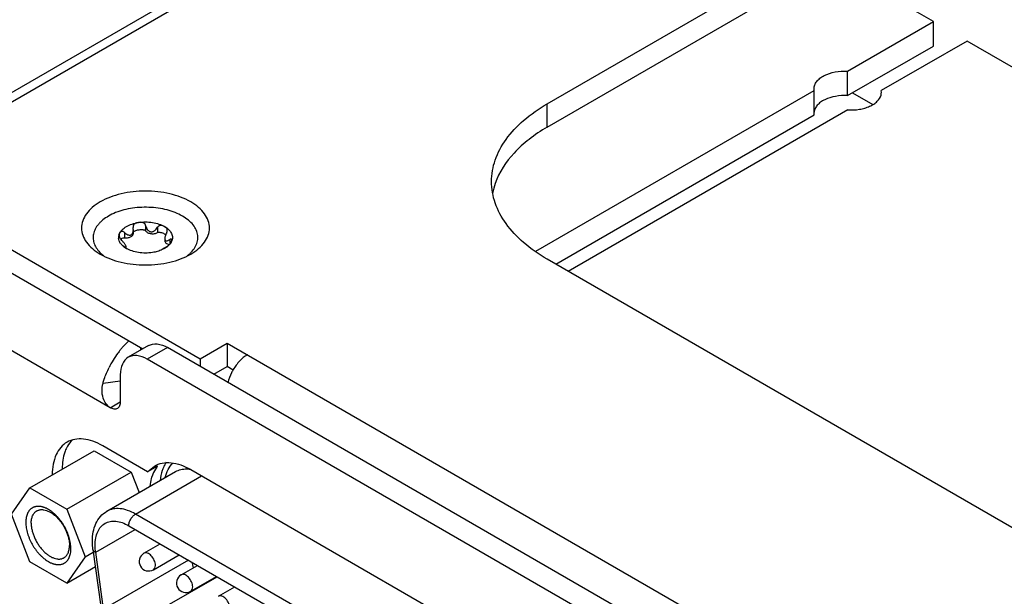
# Model space of a CAD drawing. Header units: inches. Extents: x 0 to 34, y 0 to 22.
# Tile 30 of 53: x 23.1 to 25.2, y 16.1 to 17.3. Entities that reach past the tile are written whole.
import ezdxf

# ---------------------------------------------------------------- set-up
doc = ezdxf.new("R2010")
doc.units = ezdxf.units.IN
doc.header["$LTSCALE"] = 1.87
doc.header["$MEASUREMENT"] = 0
doc.layers.get('0').update_dxf_attribs({"linetype": 'CONTINUOUS'})
doc.layers.add('02___PRT_ALL_AXES', color=7, linetype='CONTINUOUS')

msp = doc.modelspace()

# ---------------------------------------------------------------- linework, layer by layer
at = {"color": 7, "linetype": 'CONTINUOUS'}
for p, q in [((25.0213, 18.2709), (22.8338, 17.0078)), ((25.0509, 18.268), (22.8633, 17.0049)), ((24.2355, 17.1542), (24.7923, 17.4757)), ((25.0343, 17.3242), (24.827, 17.4439)), ((25.0343, 17.2736), (25.0343, 17.3242)), ((26.1597, 16.6744), (25.1039, 17.284)), ((24.8671, 17.177), (24.909, 17.1529)), ((24.2355, 17.106), (24.2355, 17.1542)), ((22.8633, 17.0049), (23.5175, 16.6272)), ((23.3491, 16.8823), (23.3504, 16.8861)), ((23.3606, 16.8884), (23.3606, 16.8774)), ((23.3785, 16.9), (23.3786, 16.8987)), ((23.3791, 16.8857), (23.3791, 16.8939)), ((23.4046, 16.9028), (23.4046, 16.8918)), ((23.4046, 16.8918), (23.405, 16.8911)), ((23.4292, 16.899), (23.4292, 16.888)), ((23.4292, 16.888), (23.4306, 16.8885)), ((23.4441, 16.8754), (23.4441, 16.8711)), ((23.4548, 16.8738), (23.4548, 16.8647)), ((23.3602, 16.8592), (23.3602, 16.8581)), ((23.3644, 16.8553), (23.3644, 16.8584)), ((23.4432, 16.8556), (23.4389, 16.8526)), ((23.4436, 16.855), (23.4389, 16.8526)), ((23.4478, 16.8587), (23.4432, 16.8556)), ((23.4483, 16.8581), (23.4436, 16.855)), ((23.4436, 16.855), (23.4436, 16.855)), ((23.4909, 16.8403), (23.4964, 16.845)), ((25.349, 16.1898), (24.2355, 16.8327)), ((23.3313, 16.5257), (23.0112, 16.7106)), ((23.4102, 16.6542), (23.3685, 16.6301)), ((23.3939, 16.6503), (23.3939, 16.6448)), ((23.4496, 16.6503), (23.4079, 16.6262)), ((23.5175, 16.6272), (23.5732, 16.6593)), ((23.5732, 16.6593), (23.5732, 16.6111)), ((23.5732, 16.6593), (25.0487, 15.8074)), ((24.9913, 15.7119), (23.4079, 16.6262)), ((23.5175, 16.6272), (23.5175, 16.6111)), ((23.3164, 16.5769), (23.3522, 16.5811)), ((23.3522, 16.594), (23.3522, 16.5378)), ((23.3313, 16.5257), (23.3522, 16.5378)), ((23.4087, 16.3934), (23.3157, 16.4471)), ((23.1651, 16.3601), (23.2981, 16.4368)), ((23.2981, 16.4368), (23.3744, 16.3928)), ((23.4087, 16.3934), (23.4227, 16.4053)), ((23.4293, 16.4053), (23.4087, 16.3934)), ((23.2415, 16.316), (23.3744, 16.3928)), ((23.3246, 16.3118), (23.4666, 16.3938)), ((23.3744, 16.3928), (23.3909, 16.3502)), ((23.3836, 16.306), (23.5203, 16.3849)), ((23.127, 16.3057), (23.1651, 16.3601)), ((23.1651, 16.3601), (23.2415, 16.316)), ((23.2415, 16.316), (23.2797, 16.2176)), ((23.1652, 16.2073), (23.127, 16.3057)), ((24.7873, 15.4955), (23.3836, 16.306)), ((23.3697, 16.2819), (24.7734, 15.4714)), ((23.3012, 16.2271), (23.3829, 16.2743)), ((23.4011, 16.225), (23.4347, 16.2444)), ((23.2797, 16.2176), (23.2415, 16.1633)), ((23.2797, 16.2176), (23.2963, 16.2273)), ((23.2956, 16.2324), (23.3121, 16.1149)), ((23.3177, 16.1096), (23.3012, 16.2271)), ((23.4208, 16.1909), (23.474, 16.2217)), ((23.2415, 16.1633), (23.1652, 16.2073)), ((23.2415, 16.1633), (23.3005, 16.1974)), ((23.4929, 16.2108), (23.3177, 16.1096)), ((23.4782, 16.1805), (23.5118, 16.1999)), ((23.4396, 16.1114), (23.5523, 16.1765)), ((23.4979, 16.1464), (23.5511, 16.1771)), ((23.5553, 16.1359), (23.5889, 16.1553))]:
    msp.add_line(p, q, dxfattribs=at)
at = {"color": 3, "linetype": 'CONTINUOUS'}
for p, q in [((24.2355, 17.106), (24.7923, 17.4275)), ((23.0239, 16.864), (23.3987, 16.6475)), ((25.0331, 15.736), (23.4496, 16.6503)), ((23.5454, 16.595), (23.5732, 16.6111)), ((23.5858, 16.6038), (23.5732, 16.6111))]:
    msp.add_line(p, q, dxfattribs=at)
msp.add_arc((24.2613, 16.9435), 0.1413, 160.9623, 169.412, dxfattribs=at)
at = {"color": 7, "linetype": 'CONTINUOUS'}
for centre, radius, start, end in [((23.3673, 16.8777), 0.0188, 168.921, 183.6626), ((23.368, 16.8776), 0.0195, 166.1516, 168.9482), ((23.3642, 16.8842), 0.0152, 218.7642, 225.87), ((23.3908, 16.8999), 0.0519, 239.3783, 239.9993), ((23.3903, 16.8991), 0.0509, 239.3785, 240.0011), ((23.4502, 16.8943), 0.0676, 313.162, 315.7476), ((23.3609, 16.8971), 0.0714, 226.987, 228.6425), ((23.3631, 16.8995), 0.0747, 228.6408, 230.5187), ((23.366, 16.9031), 0.0793, 230.5127, 232.8474), ((23.4411, 16.9049), 0.0816, 307.2853, 307.6153), ((23.5036, 16.5237), 0.1942, 141.3734, 143.6799), ((23.5106, 16.5186), 0.203, 143.7007, 153.6039), ((23.4735, 16.3687), 0.0574, 140.3657, 143.2894), ((23.4109, 16.2079), 0.0197, 120.0016, 300.0006), ((23.6343, 16.2341), 0.1372, 191.5601, 196.6317), ((23.488, 16.1634), 0.0197, 120.0016, 300.0006), ((23.6656, 16.2453), 0.1705, 210.6087, 210.9899)]:
    msp.add_arc(centre, radius, start, end, dxfattribs=at)
for points, knots in [([(24.1202, 16.9935), (24.1202, 17.0085), (24.1257, 17.0397), (24.1494, 17.0833), (24.1869, 17.1226), (24.2182, 17.1442), (24.2355, 17.1542)], [0, 0, 0, 0, 0.217777, 0.450958, 0.710206, 1, 1, 1, 1]), ([(24.2355, 16.8327), (24.2182, 16.8427), (24.1869, 16.8643), (24.1494, 16.9037), (24.1257, 16.9472), (24.1202, 16.9785), (24.1202, 16.9935)], [0, 0, 0, 0, 0.289794, 0.549042, 0.782223, 1, 1, 1, 1]), ([(23.4978, 16.8433), (23.5036, 16.8467), (23.5141, 16.8539), (23.5267, 16.8672), (23.5346, 16.8818), (23.5374, 16.8973), (23.5346, 16.9129), (23.5267, 16.9275), (23.5141, 16.9408), (23.4909, 16.9567), (23.4536, 16.9702), (23.4042, 16.9756), (23.3548, 16.9702), (23.324, 16.959), (23.3107, 16.9514)], [0, 0, 0, 0, 0.060433, 0.114542, 0.163175, 0.208608, 0.254039, 0.302683, 0.356763, 0.417216, 0.555465, 0.708608, 0.861741, 1, 1, 1, 1]), ([(23.3107, 16.9514), (23.3049, 16.948), (23.2943, 16.9407), (23.2818, 16.9275), (23.2738, 16.9129), (23.271, 16.8973), (23.2738, 16.8818), (23.2818, 16.8672), (23.2944, 16.8539), (23.3049, 16.8467), (23.3107, 16.8433)], [0, 0, 0, 0, 0.144845, 0.274533, 0.391096, 0.499988, 0.608879, 0.725473, 0.855099, 1, 1, 1, 1]), ([(23.4986, 16.8471), (23.5016, 16.8502), (23.5068, 16.8567), (23.511, 16.8661), (23.5124, 16.8737), (23.5126, 16.8794), (23.5119, 16.885), (23.5098, 16.8926), (23.5048, 16.9018), (23.4957, 16.9118), (23.4838, 16.9206), (23.4694, 16.9281), (23.453, 16.9339), (23.4351, 16.938), (23.4162, 16.9402), (23.3969, 16.9404), (23.3778, 16.9387), (23.3596, 16.9351), (23.3428, 16.9296), (23.3324, 16.9247), (23.3277, 16.9219)], [0, 0, 0, 0, 0.051672, 0.098894, 0.121529, 0.143911, 0.166396, 0.189331, 0.237655, 0.290857, 0.349798, 0.41448, 0.484265, 0.558053, 0.634444, 0.711854, 0.788634, 0.863177, 0.934025, 1, 1, 1, 1]), ([(23.3277, 16.9219), (23.3236, 16.9196), (23.3178, 16.9157), (23.3111, 16.9097), (23.3054, 16.9037), (23.3, 16.8957), (23.2962, 16.8852), (23.2956, 16.8744), (23.2982, 16.8637), (23.3038, 16.8536), (23.3091, 16.8477), (23.3122, 16.8449)], [0, 0, 0, 0, 0.149785, 0.219665, 0.286253, 0.410292, 0.525173, 0.635911, 0.748537, 0.868604, 1, 1, 1, 1]), ([(23.3648, 16.9005), (23.3685, 16.9026), (23.3766, 16.9061), (23.3853, 16.9081), (23.3898, 16.9088)], [0, 0, 0, 0, 0.477388, 1, 1, 1, 1]), ([(23.3898, 16.9088), (23.3885, 16.9086), (23.3859, 16.908), (23.3829, 16.9067), (23.3809, 16.9051), (23.3796, 16.9037), (23.3787, 16.902), (23.3785, 16.9007), (23.3785, 16.9)], [0, 0, 0, 0, 0.255133, 0.504723, 0.627908, 0.750456, 0.873864, 1, 1, 1, 1]), ([(23.3898, 16.9088), (23.3946, 16.9096), (23.4042, 16.9103), (23.4185, 16.9092), (23.4318, 16.9061), (23.44, 16.9026), (23.4436, 16.9005)], [0, 0, 0, 0, 0.261231, 0.522456, 0.772024, 1, 1, 1, 1]), ([(23.4046, 16.9028), (23.4045, 16.9035), (23.404, 16.9049), (23.4025, 16.9066), (23.4006, 16.9078), (23.3979, 16.9088), (23.3942, 16.9093), (23.3913, 16.909), (23.3898, 16.9088)], [0, 0, 0, 0, 0.124252, 0.249241, 0.374987, 0.501039, 0.751829, 1, 1, 1, 1]), ([(23.3504, 16.8861), (23.3501, 16.8855), (23.3497, 16.8842), (23.3496, 16.8828), (23.3496, 16.8821)], [0, 0, 0, 0, 0.485186, 1, 1, 1, 1]), ([(23.3504, 16.8861), (23.3518, 16.889), (23.3548, 16.893), (23.3601, 16.8975), (23.3632, 16.8995), (23.3648, 16.9005)], [0, 0, 0, 0, 0.462335, 0.721435, 1, 1, 1, 1]), ([(23.3606, 16.8884), (23.3601, 16.8888), (23.3591, 16.8896), (23.3573, 16.8903), (23.3557, 16.8903), (23.3538, 16.8898), (23.3518, 16.8884), (23.3508, 16.8869), (23.3504, 16.8861)], [0, 0, 0, 0, 0.165468, 0.313412, 0.444096, 0.563129, 0.783865, 1, 1, 1, 1]), ([(23.3606, 16.8884), (23.3617, 16.8874), (23.3638, 16.8855), (23.3668, 16.8838), (23.3693, 16.8829), (23.3711, 16.8826), (23.373, 16.8827), (23.3742, 16.8831), (23.3747, 16.8834)], [0, 0, 0, 0, 0.270423, 0.527957, 0.650827, 0.769595, 0.885152, 1, 1, 1, 1]), ([(23.3747, 16.8834), (23.3755, 16.8839), (23.3769, 16.8852), (23.3782, 16.8878), (23.3789, 16.8908), (23.3791, 16.8929), (23.3791, 16.8939)], [0, 0, 0, 0, 0.230953, 0.476952, 0.734871, 1, 1, 1, 1]), ([(23.3791, 16.8939), (23.3791, 16.8943), (23.379, 16.8959), (23.3788, 16.8975), (23.3786, 16.8987)], [0, 0, 0, 0, 0.248372, 1, 1, 1, 1]), ([(23.379, 16.8896), (23.3793, 16.8899), (23.3801, 16.8905), (23.3819, 16.8915), (23.3845, 16.8925), (23.3878, 16.8934), (23.3914, 16.8939), (23.3951, 16.8942), (23.3981, 16.8941), (23.4006, 16.8938), (23.402, 16.8935), (23.4031, 16.8931), (23.4039, 16.8927), (23.4045, 16.8922), (23.4046, 16.8918)], [0, 0, 0, 0, 0.050166, 0.105914, 0.227047, 0.355822, 0.489107, 0.624988, 0.761397, 0.828609, 0.893407, 0.923971, 0.95248, 1, 1, 1, 1]), ([(23.4046, 16.9028), (23.4049, 16.9013), (23.4057, 16.8984), (23.4074, 16.8951), (23.4093, 16.8928), (23.411, 16.8913), (23.4129, 16.8902), (23.415, 16.8896), (23.4173, 16.8895), (23.4194, 16.89), (23.4215, 16.8909), (23.424, 16.8926), (23.4267, 16.8952), (23.4284, 16.8977), (23.4292, 16.899)], [0, 0, 0, 0, 0.12485, 0.249545, 0.311916, 0.374146, 0.436207, 0.498124, 0.560058, 0.622186, 0.684614, 0.747368, 0.873403, 1, 1, 1, 1]), ([(23.405, 16.8911), (23.4055, 16.8904), (23.4068, 16.8891), (23.4092, 16.8875), (23.4123, 16.8864), (23.4169, 16.8855), (23.4217, 16.8855), (23.4262, 16.8866), (23.4283, 16.8875), (23.4292, 16.888)], [0, 0, 0, 0, 0.096762, 0.20835, 0.333324, 0.467956, 0.745709, 0.878543, 1, 1, 1, 1]), ([(23.4436, 16.9005), (23.4426, 16.9011), (23.4402, 16.9021), (23.437, 16.9027), (23.4344, 16.9025), (23.4323, 16.9019), (23.4305, 16.9007), (23.4295, 16.8996), (23.4292, 16.899)], [0, 0, 0, 0, 0.229664, 0.470778, 0.597067, 0.727725, 0.862623, 1, 1, 1, 1]), ([(23.4306, 16.8885), (23.4314, 16.8887), (23.4329, 16.8887), (23.4359, 16.8884), (23.4393, 16.8875), (23.443, 16.8858), (23.4451, 16.8844), (23.4461, 16.8837)], [0, 0, 0, 0, 0.138297, 0.276236, 0.537474, 0.779005, 1, 1, 1, 1]), ([(23.4436, 16.9005), (23.4468, 16.8986), (23.4512, 16.8955), (23.4557, 16.8902), (23.4581, 16.8862), (23.4596, 16.882), (23.4601, 16.8777), (23.4596, 16.8735), (23.4587, 16.8707), (23.458, 16.8694)], [0, 0, 0, 0, 0.292773, 0.423901, 0.546028, 0.661361, 0.773012, 0.884673, 1, 1, 1, 1]), ([(23.4494, 16.8921), (23.4494, 16.8926), (23.4493, 16.8935), (23.4488, 16.8952), (23.4477, 16.8972), (23.4458, 16.8991), (23.4444, 16.9), (23.4436, 16.9005)], [0, 0, 0, 0, 0.134133, 0.261805, 0.507512, 0.751454, 1, 1, 1, 1]), ([(23.4482, 16.8879), (23.4471, 16.886), (23.4456, 16.8829), (23.4444, 16.8786), (23.4441, 16.8765), (23.4441, 16.8754)], [0, 0, 0, 0, 0.521123, 0.77059, 1, 1, 1, 1]), ([(23.4482, 16.8879), (23.4486, 16.8886), (23.4492, 16.8899), (23.4494, 16.8914), (23.4494, 16.8921)], [0, 0, 0, 0, 0.51506, 1, 1, 1, 1]), ([(23.3644, 16.8553), (23.3621, 16.8566), (23.358, 16.8595), (23.353, 16.8647), (23.3497, 16.8704), (23.3487, 16.8745), (23.3486, 16.8765)], [0, 0, 0, 0, 0.28781, 0.547049, 0.781512, 1, 1, 1, 1]), ([(23.3496, 16.8821), (23.3496, 16.8809), (23.3501, 16.8782), (23.3515, 16.8759), (23.3524, 16.8747)], [0, 0, 0, 0, 0.447068, 1, 1, 1, 1]), ([(23.3528, 16.8743), (23.3537, 16.8752), (23.3561, 16.8769), (23.3591, 16.8776), (23.3606, 16.8774)], [0, 0, 0, 0, 0.450616, 1, 1, 1, 1]), ([(23.3644, 16.8585), (23.3644, 16.8586), (23.3643, 16.859), (23.364, 16.8598), (23.3634, 16.8612), (23.3622, 16.8631), (23.3608, 16.8651), (23.3592, 16.8673), (23.3568, 16.8701), (23.355, 16.8721), (23.3537, 16.8733)], [0, 0, 0, 0, 0.024356, 0.057205, 0.149916, 0.271803, 0.410669, 0.557191, 0.705999, 1, 1, 1, 1]), ([(23.3606, 16.8774), (23.3628, 16.8771), (23.3662, 16.877), (23.3704, 16.8778), (23.3733, 16.8788), (23.3757, 16.8802), (23.3775, 16.8818), (23.3788, 16.8836), (23.3791, 16.885), (23.3791, 16.8857)], [0, 0, 0, 0, 0.299459, 0.444977, 0.58121, 0.704979, 0.814788, 0.911603, 1, 1, 1, 1]), ([(23.4441, 16.8754), (23.4441, 16.8748), (23.4442, 16.8735), (23.4448, 16.8721), (23.4456, 16.8714), (23.4464, 16.8709), (23.4477, 16.8707), (23.4494, 16.871), (23.4511, 16.8717), (23.453, 16.8726), (23.4542, 16.8734), (23.4548, 16.8738)], [0, 0, 0, 0, 0.142724, 0.258461, 0.309191, 0.358211, 0.459889, 0.574723, 0.703908, 0.846311, 1, 1, 1, 1]), ([(23.4441, 16.8711), (23.4441, 16.8707), (23.4442, 16.8698), (23.4449, 16.8681), (23.4466, 16.866), (23.4496, 16.8642), (23.452, 16.8634), (23.4533, 16.8631)], [0, 0, 0, 0, 0.097994, 0.1999, 0.426335, 0.693787, 1, 1, 1, 1]), ([(23.4478, 16.8587), (23.449, 16.8595), (23.4513, 16.8612), (23.4542, 16.8639), (23.4565, 16.8666), (23.4576, 16.8685), (23.458, 16.8694)], [0, 0, 0, 0, 0.283007, 0.563141, 0.800999, 1, 1, 1, 1]), ([(23.458, 16.8694), (23.457, 16.8673), (23.4542, 16.863), (23.4504, 16.8596), (23.4483, 16.8581)], [0, 0, 0, 0, 0.472041, 1, 1, 1, 1]), ([(23.4589, 16.8727), (23.4589, 16.8729), (23.4589, 16.8733), (23.4587, 16.8738), (23.4584, 16.8743), (23.4578, 16.8748), (23.4568, 16.8747), (23.4557, 16.8743), (23.4551, 16.874), (23.4548, 16.8738)], [0, 0, 0, 0, 0.109605, 0.210316, 0.305008, 0.399889, 0.636325, 0.801824, 1, 1, 1, 1]), ([(23.458, 16.8694), (23.4583, 16.87), (23.4587, 16.871), (23.4589, 16.8721), (23.4589, 16.8727)], [0, 0, 0, 0, 0.539261, 1, 1, 1, 1]), ([(23.3602, 16.8592), (23.3601, 16.8593), (23.3598, 16.8594), (23.3595, 16.8595), (23.3594, 16.8595), (23.3592, 16.8596), (23.3591, 16.8596), (23.359, 16.8595), (23.359, 16.8595), (23.359, 16.8595)], [0, 0, 0, 0, 0.431043, 0.59878, 0.732479, 0.832912, 0.90362, 0.952969, 1, 1, 1, 1]), ([(23.359, 16.8595), (23.359, 16.8594), (23.3591, 16.8593), (23.3592, 16.8591), (23.3595, 16.8587), (23.3601, 16.8583), (23.3607, 16.8577), (23.3615, 16.8571), (23.3627, 16.8563), (23.3637, 16.8557), (23.3644, 16.8553)], [0, 0, 0, 0, 0.018123, 0.044945, 0.123334, 0.228572, 0.354243, 0.496748, 0.653336, 1, 1, 1, 1]), ([(23.3602, 16.8592), (23.3608, 16.8589), (23.3615, 16.8585), (23.3625, 16.8581), (23.3631, 16.8579), (23.3636, 16.8578), (23.364, 16.8578), (23.3642, 16.8579), (23.3644, 16.8581), (23.3644, 16.8583), (23.3644, 16.8585)], [0, 0, 0, 0, 0.378764, 0.5353, 0.666636, 0.770927, 0.850001, 0.883752, 0.917463, 1, 1, 1, 1]), ([(23.4187, 16.8467), (23.4139, 16.8459), (23.4042, 16.8452), (23.39, 16.8463), (23.3766, 16.8494), (23.3685, 16.8529), (23.3648, 16.855)], [0, 0, 0, 0, 0.261231, 0.522456, 0.772024, 1, 1, 1, 1]), ([(23.4389, 16.8526), (23.4358, 16.8511), (23.4292, 16.8487), (23.4222, 16.8472), (23.4187, 16.8467)], [0, 0, 0, 0, 0.484135, 1, 1, 1, 1]), ([(23.3107, 16.8433), (23.324, 16.8357), (23.3549, 16.8245), (23.4042, 16.8191), (23.4536, 16.8245), (23.4845, 16.8357), (23.4978, 16.8433)], [0, 0, 0, 0, 0.237227, 0.500006, 0.762765, 1, 1, 1, 1]), ([(23.3518, 16.645), (23.3532, 16.6467), (23.3588, 16.6535), (23.3649, 16.6599), (23.3697, 16.6643)], [0, 0, 0, 0, 0.255173, 1, 1, 1, 1]), ([(23.3685, 16.6301), (23.3632, 16.627), (23.354, 16.6155), (23.3522, 16.6016), (23.3522, 16.594)], [0, 0, 0, 0, 0.449175, 1, 1, 1, 1]), ([(23.4079, 16.6262), (23.4013, 16.6299), (23.3883, 16.6354), (23.3738, 16.6332), (23.3685, 16.6301)], [0, 0, 0, 0, 0.550833, 1, 1, 1, 1]), ([(23.615, 16.6352), (23.6091, 16.6318), (23.5981, 16.6226), (23.5896, 16.6111), (23.5858, 16.6047)], [0, 0, 0, 0, 0.474504, 1, 1, 1, 1]), ([(23.3164, 16.5769), (23.3171, 16.5796), (23.3206, 16.5905), (23.325, 16.6011), (23.3288, 16.6089)], [0, 0, 0, 0, 0.244363, 1, 1, 1, 1]), ([(23.5858, 16.6047), (23.5846, 16.6025), (23.5799, 16.5939), (23.5765, 16.5846), (23.5749, 16.5775)], [0, 0, 0, 0, 0.256794, 1, 1, 1, 1]), ([(23.3313, 16.5257), (23.3287, 16.5271), (23.3236, 16.5322), (23.3171, 16.5429), (23.3133, 16.5588), (23.3148, 16.5708), (23.3164, 16.5769)], [0, 0, 0, 0, 0.154895, 0.372381, 0.662027, 1, 1, 1, 1]), ([(23.3461, 16.5243), (23.3441, 16.5231), (23.3386, 16.5223), (23.3337, 16.5243), (23.3313, 16.5257)], [0, 0, 0, 0, 0.449242, 1, 1, 1, 1]), ([(23.3522, 16.5378), (23.3522, 16.535), (23.3515, 16.5297), (23.3481, 16.5254), (23.3461, 16.5243)], [0, 0, 0, 0, 0.55075, 1, 1, 1, 1]), ([(23.2533, 16.4595), (23.2521, 16.4584), (23.2474, 16.4535), (23.2436, 16.4478), (23.2412, 16.4433)], [0, 0, 0, 0, 0.24223, 1, 1, 1, 1]), ([(23.3157, 16.4471), (23.3092, 16.4509), (23.2964, 16.457), (23.2766, 16.4618), (23.258, 16.4613), (23.2468, 16.4572), (23.2419, 16.4544)], [0, 0, 0, 0, 0.289629, 0.549097, 0.782233, 1, 1, 1, 1]), ([(23.2419, 16.4544), (23.2371, 16.4517), (23.2281, 16.4441), (23.2145, 16.4223), (23.2114, 16.4018), (23.2113, 16.388)], [0, 0, 0, 0, 0.21895, 0.453031, 1, 1, 1, 1]), ([(23.2412, 16.4433), (23.2397, 16.4402), (23.2339, 16.4265), (23.232, 16.4113), (23.2319, 16.3998)], [0, 0, 0, 0, 0.228926, 1, 1, 1, 1]), ([(23.4275, 16.403), (23.4265, 16.4016), (23.4225, 16.3959), (23.4196, 16.3895), (23.4178, 16.3844)], [0, 0, 0, 0, 0.239914, 1, 1, 1, 1]), ([(23.4227, 16.4053), (23.4277, 16.4082), (23.4391, 16.4123), (23.458, 16.4128), (23.4781, 16.408), (23.4912, 16.4017), (23.4978, 16.3979)], [0, 0, 0, 0, 0.217821, 0.450916, 0.710262, 1, 1, 1, 1]), ([(23.4451, 16.3817), (23.4465, 16.3874), (23.4503, 16.398), (23.4568, 16.4073), (23.4606, 16.4111)], [0, 0, 0, 0, 0.524212, 1, 1, 1, 1]), ([(23.4666, 16.3938), (23.4699, 16.3957), (23.4774, 16.3987), (23.4853, 16.3994), (23.4894, 16.3993)], [0, 0, 0, 0, 0.487062, 1, 1, 1, 1]), ([(23.4894, 16.3993), (23.4901, 16.3993), (23.4929, 16.3992), (23.4956, 16.3989), (23.4977, 16.3985)], [0, 0, 0, 0, 0.244622, 1, 1, 1, 1]), ([(23.4178, 16.3844), (23.4172, 16.3828), (23.4151, 16.3761), (23.4138, 16.369), (23.4131, 16.3637)], [0, 0, 0, 0, 0.239713, 1, 1, 1, 1]), ([(23.25, 16.2348), (23.25, 16.2366), (23.2498, 16.2403), (23.2491, 16.2459), (23.248, 16.2516), (23.2465, 16.2575), (23.2445, 16.2634), (23.2422, 16.2693), (23.2394, 16.2751), (23.2364, 16.2808), (23.233, 16.2863), (23.2293, 16.2916), (23.2254, 16.2965), (23.2212, 16.3012), (23.2169, 16.3055), (23.2125, 16.3093), (23.208, 16.3127), (23.2034, 16.3156), (23.1995, 16.3176), (23.1965, 16.319), (23.1942, 16.3198), (23.192, 16.3205), (23.1898, 16.3211), (23.1876, 16.3215), (23.1848, 16.3219), (23.1814, 16.322), (23.178, 16.3216), (23.1755, 16.321), (23.1737, 16.3205), (23.172, 16.3197), (23.1703, 16.3189), (23.1687, 16.3178), (23.1672, 16.3167), (23.1658, 16.3154), (23.164, 16.3135), (23.162, 16.3108), (23.1601, 16.3071), (23.1585, 16.303), (23.1574, 16.2985), (23.1568, 16.2937), (23.1566, 16.2903), (23.1566, 16.2886)], [0, 0, 0, 0, 0.032544, 0.066564, 0.101891, 0.138363, 0.175783, 0.21393, 0.252569, 0.291456, 0.330342, 0.368978, 0.407119, 0.444532, 0.480997, 0.516314, 0.550312, 0.582851, 0.613832, 0.628724, 0.643213, 0.657302, 0.670997, 0.68431, 0.69726, 0.722143, 0.745897, 0.757457, 0.76886, 0.780158, 0.791402, 0.802647, 0.813945, 0.825351, 0.836914, 0.860676, 0.885571, 0.911832, 0.939618, 0.969014, 1, 1, 1, 1]), ([(23.3836, 16.306), (23.3785, 16.309), (23.3681, 16.3139), (23.3523, 16.3177), (23.3374, 16.3173), (23.3285, 16.3141), (23.3246, 16.3118)], [0, 0, 0, 0, 0.289778, 0.549072, 0.782228, 1, 1, 1, 1]), ([(23.1678, 16.2869), (23.1678, 16.2883), (23.1679, 16.2912), (23.1685, 16.2953), (23.1694, 16.2991), (23.1707, 16.3026), (23.1724, 16.3057), (23.1744, 16.3085), (23.1763, 16.3104), (23.178, 16.3117), (23.1789, 16.3123), (23.1794, 16.3125)], [0, 0, 0, 0, 0.148542, 0.289504, 0.422728, 0.548623, 0.667965, 0.781888, 0.891915, 0.946087, 1, 1, 1, 1]), ([(23.1794, 16.3125), (23.1801, 16.3129), (23.1815, 16.3136), (23.1838, 16.3144), (23.1862, 16.315), (23.1888, 16.3152), (23.1914, 16.3151), (23.1951, 16.3147), (23.1988, 16.3137), (23.2026, 16.3122), (23.2055, 16.3108), (23.2084, 16.3092), (23.2113, 16.3073), (23.2142, 16.3052), (23.2171, 16.3028), (23.2199, 16.3003), (23.2235, 16.2966), (23.2279, 16.2915), (23.2326, 16.2849), (23.2368, 16.2779), (23.2404, 16.2705), (23.2433, 16.2631), (23.2454, 16.2556), (23.2465, 16.2494), (23.2469, 16.2447), (23.247, 16.2423), (23.247, 16.2412)], [0, 0, 0, 0, 0.021327, 0.042882, 0.064883, 0.087522, 0.110965, 0.135346, 0.187233, 0.214889, 0.243692, 0.273626, 0.304652, 0.336717, 0.369747, 0.403656, 0.438347, 0.509616, 0.582623, 0.65634, 0.729704, 0.801672, 0.871252, 0.937597, 0.969342, 1, 1, 1, 1]), ([(23.2944, 16.2497), (23.2944, 16.2562), (23.2954, 16.2687), (23.3009, 16.2863), (23.3105, 16.3014), (23.3196, 16.309), (23.3246, 16.3118)], [0, 0, 0, 0, 0.266749, 0.518712, 0.76133, 1, 1, 1, 1]), ([(23.3697, 16.2819), (23.3697, 16.2842), (23.3706, 16.289), (23.3736, 16.2957), (23.3779, 16.3017), (23.3817, 16.3048), (23.3836, 16.306)], [0, 0, 0, 0, 0.237242, 0.499994, 0.762749, 1, 1, 1, 1]), ([(23.1566, 16.2886), (23.1566, 16.2868), (23.1568, 16.2831), (23.1575, 16.2775), (23.1586, 16.2717), (23.1602, 16.2659), (23.1621, 16.26), (23.1645, 16.2541), (23.1672, 16.2483), (23.1703, 16.2426), (23.1737, 16.2371), (23.1773, 16.2318), (23.1813, 16.2268), (23.1854, 16.2222), (23.1897, 16.2179), (23.1941, 16.2141), (23.1987, 16.2107), (23.2032, 16.2078), (23.2071, 16.2057), (23.2102, 16.2044), (23.2124, 16.2036), (23.2147, 16.2028), (23.2169, 16.2023), (23.219, 16.2018), (23.2219, 16.2015), (23.2253, 16.2014), (23.2286, 16.2017), (23.2311, 16.2023), (23.2329, 16.2029), (23.2347, 16.2036), (23.2363, 16.2045), (23.2379, 16.2055), (23.2394, 16.2067), (23.2408, 16.2079), (23.2426, 16.2098), (23.2446, 16.2125), (23.2466, 16.2162), (23.2481, 16.2203), (23.2492, 16.2248), (23.2498, 16.2297), (23.25, 16.233), (23.25, 16.2348)], [0, 0, 0, 0, 0.032544, 0.066564, 0.101891, 0.138363, 0.175783, 0.21393, 0.252569, 0.291456, 0.330342, 0.368978, 0.407119, 0.444532, 0.480997, 0.516314, 0.550312, 0.582851, 0.613832, 0.628724, 0.643213, 0.657302, 0.670997, 0.68431, 0.69726, 0.722143, 0.745897, 0.757457, 0.76886, 0.780158, 0.791402, 0.802647, 0.813945, 0.825351, 0.836914, 0.860676, 0.885571, 0.911832, 0.939618, 0.969014, 1, 1, 1, 1]), ([(23.1678, 16.2869), (23.1678, 16.2857), (23.1679, 16.2834), (23.1683, 16.2786), (23.1694, 16.2725), (23.1715, 16.265), (23.1744, 16.2575), (23.178, 16.2502), (23.1822, 16.2431), (23.1869, 16.2365), (23.1913, 16.2315), (23.1949, 16.2278), (23.1977, 16.2252), (23.2006, 16.2229), (23.2035, 16.2208), (23.2064, 16.2189), (23.2093, 16.2172), (23.2122, 16.2158), (23.216, 16.2144), (23.2197, 16.2134), (23.2234, 16.2129), (23.226, 16.2129), (23.2286, 16.2131), (23.231, 16.2136), (23.2333, 16.2144), (23.2347, 16.2151), (23.2354, 16.2155)], [0, 0, 0, 0, 0.030658, 0.062403, 0.128748, 0.198328, 0.270296, 0.34366, 0.417377, 0.490384, 0.561653, 0.596344, 0.630253, 0.663283, 0.695348, 0.726374, 0.756308, 0.785111, 0.812767, 0.864654, 0.889035, 0.912478, 0.935117, 0.957118, 0.978673, 1, 1, 1, 1]), ([(23.3001, 16.2417), (23.3001, 16.2467), (23.3009, 16.2562), (23.3047, 16.2692), (23.3112, 16.2798), (23.3173, 16.2849), (23.3205, 16.2868)], [0, 0, 0, 0, 0.289772, 0.549064, 0.782223, 1, 1, 1, 1]), ([(23.3205, 16.2868), (23.3237, 16.2886), (23.3312, 16.2913), (23.3436, 16.2916), (23.3568, 16.2885), (23.3654, 16.2844), (23.3697, 16.2819)], [0, 0, 0, 0, 0.217772, 0.450928, 0.710222, 1, 1, 1, 1]), ([(23.2354, 16.2155), (23.2359, 16.2158), (23.2368, 16.2164), (23.2385, 16.2177), (23.2404, 16.2196), (23.2424, 16.2223), (23.2441, 16.2255), (23.2454, 16.2289), (23.2463, 16.2328), (23.2469, 16.2369), (23.247, 16.2397), (23.247, 16.2412)], [0, 0, 0, 0, 0.053913, 0.108085, 0.218112, 0.332035, 0.451377, 0.577272, 0.710496, 0.851458, 1, 1, 1, 1]), ([(23.2956, 16.2324), (23.2954, 16.2339), (23.2947, 16.2396), (23.2944, 16.2454), (23.2944, 16.2497)], [0, 0, 0, 0, 0.255013, 1, 1, 1, 1]), ([(23.3012, 16.2271), (23.301, 16.2284), (23.3004, 16.2332), (23.3001, 16.2381), (23.3001, 16.2417)], [0, 0, 0, 0, 0.257392, 1, 1, 1, 1]), ([(23.2956, 16.2324), (23.2958, 16.2313), (23.2973, 16.2289), (23.2998, 16.2277), (23.3012, 16.2271)], [0, 0, 0, 0, 0.431898, 1, 1, 1, 1]), ([(23.4248, 16.1999), (23.4248, 16.2034), (23.4229, 16.2107), (23.4179, 16.2185), (23.4126, 16.2232), (23.4085, 16.2254), (23.4045, 16.2262), (23.4021, 16.2256), (23.4011, 16.225)], [0, 0, 0, 0, 0.269884, 0.561311, 0.695453, 0.813138, 0.912854, 1, 1, 1, 1]), ([(23.4208, 16.1909), (23.4221, 16.1917), (23.4244, 16.1945), (23.4248, 16.198), (23.4248, 16.1999)], [0, 0, 0, 0, 0.449173, 1, 1, 1, 1]), ([(23.5019, 16.1554), (23.5019, 16.1589), (23.5, 16.1662), (23.495, 16.1739), (23.4897, 16.1787), (23.4856, 16.1809), (23.4816, 16.1817), (23.4792, 16.181), (23.4782, 16.1805)], [0, 0, 0, 0, 0.269884, 0.561311, 0.695453, 0.813138, 0.912854, 1, 1, 1, 1]), ([(23.4979, 16.1464), (23.4992, 16.1471), (23.5015, 16.15), (23.5019, 16.1535), (23.5019, 16.1554)], [0, 0, 0, 0, 0.449173, 1, 1, 1, 1]), ([(23.5791, 16.1109), (23.5791, 16.1144), (23.5771, 16.1217), (23.5721, 16.1294), (23.5668, 16.1341), (23.5627, 16.1363), (23.5588, 16.1371), (23.5563, 16.1365), (23.5553, 16.1359)], [0, 0, 0, 0, 0.269884, 0.561311, 0.695453, 0.813138, 0.912854, 1, 1, 1, 1])]:
    msp.add_open_spline(points, degree=3, knots=knots, dxfattribs=at)
at = {"color": 3, "linetype": 'CONTINUOUS'}
for points, knots in [([(24.2355, 17.106), (24.2223, 17.0984), (24.1979, 17.0822), (24.1579, 17.0463), (24.1358, 17.0129), (24.1277, 16.9896)], [0, 0, 0, 0, 0.282103, 0.542083, 1, 1, 1, 1]), ([(23.4102, 16.6542), (23.4156, 16.6573), (23.4301, 16.6595), (23.4431, 16.6541), (23.4496, 16.6503)], [0, 0, 0, 0, 0.449167, 1, 1, 1, 1])]:
    msp.add_open_spline(points, degree=3, knots=knots, dxfattribs=at)
at = {"layer": '02___PRT_ALL_AXES', "color": 7, "linetype": 'CONTINUOUS'}
for p, q in [((24.8566, 17.2216), (25.0343, 17.3242)), ((24.8566, 17.171), (25.0343, 17.2736)), ((25.1039, 17.284), (24.9262, 17.1814)), ((24.8566, 17.171), (24.8566, 17.2216)), ((24.2119, 16.8493), (24.7878, 17.1818)), ((24.7878, 17.1818), (24.7874, 17.1856)), ((24.7878, 17.1312), (24.7878, 17.1818)), ((24.9266, 17.1776), (24.9262, 17.1814)), ((24.2532, 16.8225), (24.7878, 17.1312)), ((24.8574, 17.1417), (24.2789, 16.8077)), ((23.4978, 16.3979), (24.9014, 15.5875))]:
    msp.add_line(p, q, dxfattribs=at)
for centre, radius, start, end in [((24.9049, 17.1777), 0.0217, 345.42, 352.6953), ((24.9054, 17.1776), 0.0211, 352.7164, 0.0744)]:
    msp.add_arc(centre, radius, start, end, dxfattribs=at)
for points, knots in [([(24.7874, 17.1856), (24.7874, 17.1881), (24.7884, 17.1935), (24.7927, 17.2008), (24.7995, 17.2074), (24.8118, 17.2151), (24.8313, 17.2211), (24.848, 17.2221), (24.8566, 17.2216)], [0, 0, 0, 0, 0.089674, 0.186382, 0.294899, 0.416917, 0.695665, 1, 1, 1, 1]), ([(24.8566, 17.171), (24.8483, 17.1715), (24.8321, 17.1706), (24.8131, 17.165), (24.8008, 17.1578), (24.7939, 17.1516), (24.7893, 17.1447), (24.7878, 17.1395), (24.7875, 17.1371)], [0, 0, 0, 0, 0.301389, 0.579352, 0.70215, 0.81204, 0.910055, 1, 1, 1, 1]), ([(24.8574, 17.1417), (24.8653, 17.1412), (24.8771, 17.1417), (24.892, 17.145), (24.9021, 17.1487), (24.9108, 17.1533), (24.9198, 17.1603), (24.9246, 17.1673), (24.9259, 17.1722)], [0, 0, 0, 0, 0.296832, 0.439523, 0.574053, 0.697997, 0.810069, 1, 1, 1, 1])]:
    msp.add_open_spline(points, degree=3, knots=knots, dxfattribs=at)
at = {"layer": '02___PRT_ALL_AXES', "color": 3, "linetype": 'CONTINUOUS'}
msp.add_open_spline([(23.4412, 16.4023), (23.4403, 16.4003), (23.437, 16.3916), (23.4351, 16.3824), (23.4343, 16.3753)], degree=3, knots=[0, 0, 0, 0, 0.23633, 1, 1, 1, 1], dxfattribs=at)
msp.add_open_spline([(23.4473, 16.4133), (23.4449, 16.4098), (23.4429, 16.4061), (23.4412, 16.4023)], degree=3, dxfattribs=at)

doc.saveas('drawing.dxf')
